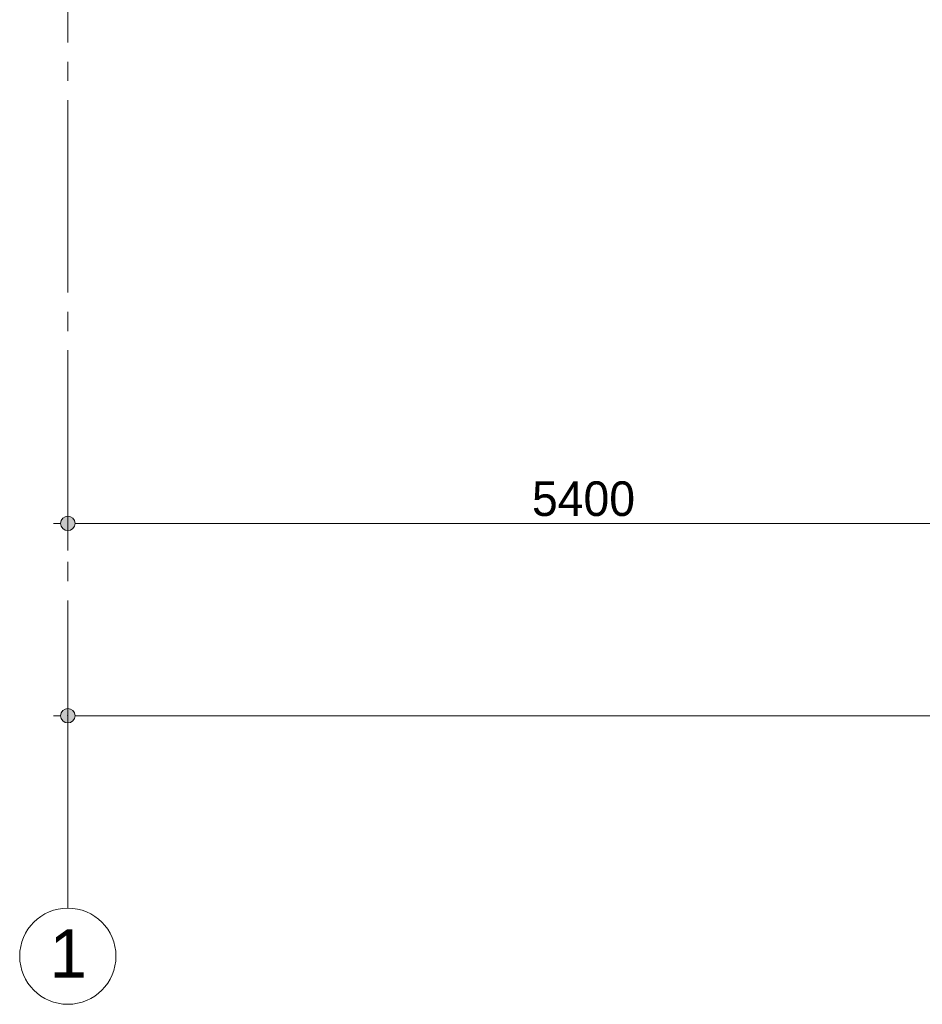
# Paper-space layout '19061B VOn 012b Plattegrond tweede verdieping' of a CAD drawing. Header units: millimetres. Extents: x 10 to 1052, y 0 to 594.
# Tile 1 of 50: x 160 to 207, y 80 to 131. Entities that reach past the tile are written whole.
import ezdxf
from ezdxf.xclip import XClip

# ---------------------------------------------------------------- set-up
doc = ezdxf.new("R2010")
doc.units = ezdxf.units.MM
doc.header["$MEASUREMENT"] = 0
doc.header["$XCLIPFRAME"] = 0
doc.linetypes.add('B0204', pattern=[13, 10, -1, 1, -1])
for name, color, linetype in [('A Maatvoering', 7, 'Continuous'), ('A Maatvoering 2D arcering', 7, 'Continuous'), ('A Stramien', 7, 'Continuous')]:
    doc.layers.add(name, color=color, linetype=linetype)
doc.styles.add('GENERATED_STYLE_4', font='txt')
doc.styles.add('GENERATED_STYLE_5', font='txt')

# ---------------------------------------------------------------- blocks, each defined once
blk = doc.blocks.new('Drawing_2_1', base_point=(162.7603745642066, 134.7577191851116))
at = {"layer": 'A Maatvoering 2D arcering', "linetype": 'Continuous', "lineweight": 0, "true_color": 0x000000}
for points in [[(162.3853745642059, 104.7577191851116), (162.4139197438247, 104.6142128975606), (162.4952095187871, 104.4925541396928), (162.6168682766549, 104.4112643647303), (162.7603745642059, 104.3827191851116), (162.9038808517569, 104.4112643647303), (163.0255396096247, 104.4925541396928), (163.1068293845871, 104.6142128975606), (163.1353745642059, 104.7577191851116), (163.1068293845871, 104.9012254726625), (163.0255396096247, 105.0228842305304), (162.9038808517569, 105.1041740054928), (162.7603745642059, 105.1327191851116), (162.6168682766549, 105.1041740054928), (162.4952095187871, 105.0228842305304), (162.4139197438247, 104.9012254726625)], [(162.3853745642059, 94.75771918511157), (162.4139197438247, 94.6142128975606), (162.4952095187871, 94.49255413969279), (162.6168682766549, 94.41126436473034), (162.7603745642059, 94.38271918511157), (162.9038808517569, 94.41126436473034), (163.0255396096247, 94.49255413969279), (163.1068293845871, 94.6142128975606), (163.1353745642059, 94.75771918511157), (163.1068293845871, 94.90122547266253), (163.0255396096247, 95.02288423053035), (162.9038808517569, 95.10417400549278), (162.7603745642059, 95.13271918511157), (162.6168682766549, 95.10417400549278), (162.4952095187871, 95.02288423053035), (162.4139197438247, 94.90122547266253)]]:
    blk.add_hatch(color=18, dxfattribs=at).paths.add_polyline_path(points)
at = {"layer": 'A Maatvoering', "color": 1, "linetype": 'Continuous', "lineweight": 0}
for p, q in [((162.7603745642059, 105.1327191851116), (162.7603745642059, 106.1639691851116)), ((162.0103745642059, 104.7577191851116), (162.3853745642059, 104.7577191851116)), ((163.1353745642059, 104.7577191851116), (216.3853745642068, 104.7577191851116)), ((162.7603745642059, 103.3514691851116), (162.7603745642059, 104.3827191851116)), ((162.7603745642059, 95.13271918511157), (162.7603745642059, 96.16396918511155)), ((162.0103745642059, 94.75771918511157), (162.3853745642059, 94.75771918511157)), ((163.1353745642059, 94.75771918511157), (810.3853745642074, 94.75771918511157)), ((162.7603745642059, 93.35146918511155), (162.7603745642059, 94.38271918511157))]:
    blk.add_line(p, q, dxfattribs=at)
for centre in [(162.7603745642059, 104.7577191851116), (162.7603745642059, 94.75771918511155)]:
    blk.add_circle(centre, 0.3750000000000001, dxfattribs=at)
at = {"layer": 'A Stramien', "color": 9, "linetype": 'B0204', "lineweight": 0}
for p, q in [((162.760374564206, 516.7577191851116), (162.7603745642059, 94.75771918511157)), ((162.7603745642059, 94.75771918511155), (162.7603745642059, 84.75771918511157))]:
    blk.add_line(p, q, dxfattribs=at)
at = {"layer": 'A Stramien', "color": 2, "linetype": 'Continuous', "lineweight": 0, "flags": 128}
blk.add_lwpolyline([(162.7603745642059, 79.75771918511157, 0.9999999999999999), (162.7603745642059, 84.75771918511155, 0.9999999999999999)], format="xyb", close=True, dxfattribs=at)
at = {"layer": 'A Stramien', "color": 9, "linetype": 'B0204', "lineweight": 0}
blk.add_point((162.7603745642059, 94.75771918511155), dxfattribs=at)
blk.add_point((162.7603745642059, 94.75771918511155), dxfattribs=at)
at = {"layer": 'A Maatvoering', "color": 2, "linetype": 'Continuous', "lineweight": 0, "insert": (186.8721396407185, 105.1177191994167), "char_height": 1.799999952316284, "width": 5.776469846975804, "attachment_point": 7, "style": 'GENERATED_STYLE_5'}
blk.add_mtext('\\A1;{\\pql;\\fSanuk-Regular|b0|i0|c0|p2;5400}', dxfattribs=at)
at = {"layer": 'A Stramien', "color": 2, "linetype": 'Continuous', "lineweight": 0, "insert": (161.8117995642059, 82.400580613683), "char_height": 2.5, "attachment_point": 4, "style": 'GENERATED_STYLE_4'}
blk.add_mtext('\\A1;{\\pql;\\pt0;\\fArial|b0|i0|c0|p38;1}', dxfattribs=at)

psp = doc.layouts.new('19061B VOn 012b Plattegrond tweede verdieping')

# ---------------------------------------------------------------- block references
at = {"color": 4, "linetype": 'Continuous', "lineweight": 0}
ref = psp.add_blockref('Drawing_2_1', (162.7603745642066, 134.7577191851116), dxfattribs=at)
XClip(ref).set_block_clipping_path([(63.6027027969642, 41.74945635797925), (869.5607390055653, 554.934065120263)])

doc.saveas('drawing.dxf')
